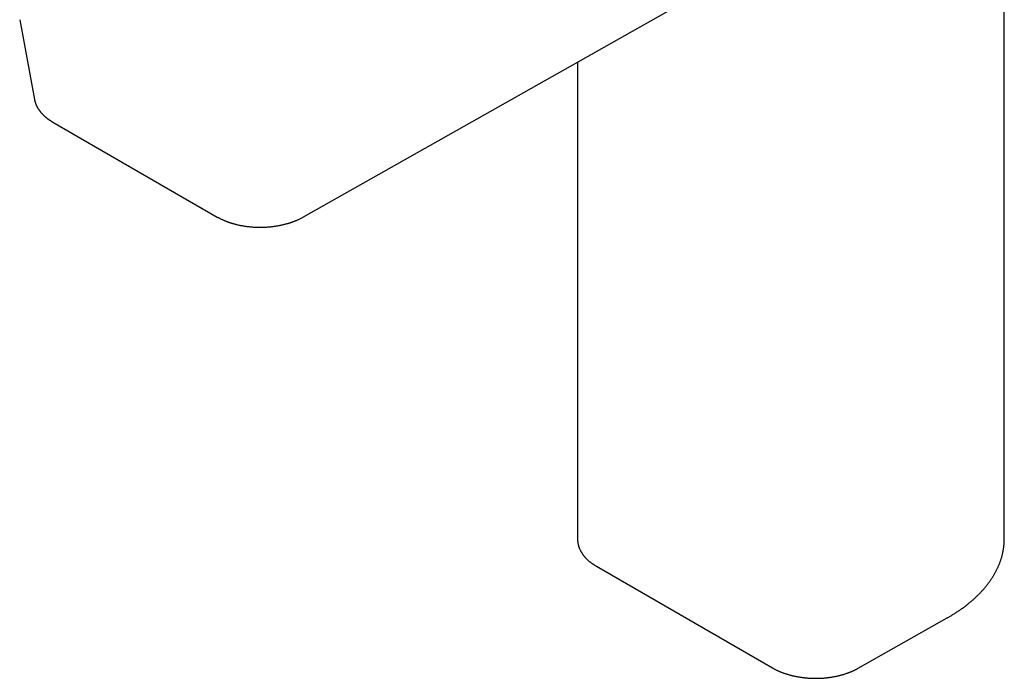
# Model space of a CAD drawing. Header units: millimetres. Extents: x 8 to 591, y 12 to 486.
# Tile 3 of 15: x 438 to 565, y 80 to 165. Entities that reach past the tile are written whole.
import ezdxf

# ---------------------------------------------------------------- set-up
doc = ezdxf.new("R2010")
doc.units = ezdxf.units.MM

msp = doc.modelspace()

# ---------------------------------------------------------------- linework, layer by layer
at = {"color": 7, "linetype": 'Continuous', "lineweight": 30}
for p, q in [((565.18, 97.75), (565.18, 207.98)), ((474.68, 139.33), (540.56, 176.57)), ((438.01, 164.81), (439.91, 154.5)), ((510.07, 159.34), (510.07, 97.68)), ((442.28, 151.58), (463.53, 139.31)), ((565.18, 97.68), (565.18, 97.75)), ((512.52, 94.19), (535.26, 81.06)), ((546.3, 81.02), (557.79, 87.52))]:
    msp.add_line(p, q, dxfattribs=at)
for points, knots in [([(439.91, 154.51), (439.92, 154.49), (439.93, 154.45), (439.94, 154.39), (439.95, 154.33), (439.97, 154.28), (439.98, 154.23), (439.99, 154.19), (440, 154.16), (440.01, 154.13), (440.02, 154.11), (440.03, 154.08), (440.04, 154.05), (440.05, 154.01), (440.07, 153.95), (440.1, 153.87), (440.14, 153.78), (440.19, 153.69), (440.22, 153.61), (440.26, 153.55), (440.28, 153.5), (440.31, 153.46), (440.33, 153.41), (440.36, 153.36), (440.4, 153.31), (440.43, 153.25), (440.46, 153.21), (440.49, 153.17), (440.52, 153.13), (440.55, 153.09), (440.57, 153.05), (440.59, 153.02), (440.62, 152.99), (440.65, 152.95), (440.68, 152.91), (440.72, 152.86), (440.76, 152.82), (440.8, 152.77), (440.84, 152.73), (440.88, 152.69), (440.91, 152.65), (440.94, 152.61), (440.98, 152.58), (441.02, 152.54), (441.06, 152.49), (441.11, 152.44), (441.17, 152.39), (441.22, 152.34), (441.28, 152.3), (441.33, 152.25), (441.39, 152.2), (441.44, 152.16), (441.49, 152.12), (441.53, 152.08), (441.56, 152.06), (441.59, 152.04), (441.61, 152.03), (441.63, 152.01), (441.65, 151.99), (441.69, 151.97), (441.73, 151.94), (441.77, 151.9), (441.83, 151.86), (441.9, 151.82), (441.98, 151.76), (442.07, 151.71), (442.17, 151.64), (442.24, 151.6), (442.28, 151.58)], [0, 0, 0, 0, 0.017948, 0.035109, 0.051489, 0.067098, 0.081568, 0.093851, 0.103888, 0.111115, 0.118127, 0.126694, 0.136815, 0.148154, 0.159521, 0.189599, 0.218688, 0.246119, 0.273311, 0.28867, 0.302711, 0.315775, 0.330394, 0.346988, 0.3651, 0.383061, 0.39696, 0.410671, 0.424055, 0.436262, 0.44715, 0.456719, 0.466413, 0.479219, 0.493951, 0.510096, 0.526105, 0.541872, 0.557122, 0.571854, 0.585035, 0.596575, 0.608963, 0.623078, 0.639273, 0.656889, 0.67485, 0.69314, 0.711271, 0.729269, 0.746405, 0.762673, 0.778067, 0.791832, 0.803406, 0.808372, 0.813154, 0.819421, 0.827382, 0.837035, 0.848379, 0.861414, 0.878759, 0.898405, 0.920351, 0.944598, 0.971147, 1, 1, 1, 1]), ([(463.53, 139.31), (463.58, 139.29), (463.67, 139.23), (463.81, 139.16), (463.96, 139.08), (464.11, 139.01), (464.25, 138.95), (464.38, 138.89), (464.51, 138.84), (464.62, 138.79), (464.7, 138.76), (464.76, 138.74), (464.82, 138.72), (464.87, 138.7), (464.91, 138.68), (464.94, 138.67), (464.96, 138.67), (464.98, 138.66), (464.99, 138.65), (465.01, 138.65), (465.04, 138.64), (465.07, 138.63), (465.11, 138.61), (465.18, 138.59), (465.26, 138.56), (465.37, 138.53), (465.52, 138.49), (465.67, 138.44), (465.84, 138.4), (466.03, 138.35), (466.24, 138.3), (466.44, 138.26), (466.63, 138.22), (466.82, 138.18), (467.01, 138.15), (467.23, 138.12), (467.48, 138.09), (467.75, 138.06), (468.03, 138.03), (468.3, 138.01), (468.56, 138), (468.83, 137.99), (469.11, 137.99), (469.38, 138), (469.65, 138.01), (469.92, 138.02), (470.18, 138.04), (470.43, 138.06), (470.65, 138.09), (470.86, 138.12), (471.06, 138.15), (471.27, 138.18), (471.46, 138.21), (471.65, 138.25), (471.82, 138.29), (471.98, 138.32), (472.14, 138.36), (472.29, 138.4), (472.44, 138.44), (472.59, 138.48), (472.71, 138.51), (472.8, 138.54), (472.87, 138.56), (472.94, 138.58), (473.01, 138.61), (473.1, 138.64), (473.19, 138.67), (473.28, 138.7), (473.38, 138.74), (473.49, 138.78), (473.62, 138.83), (473.75, 138.88), (473.9, 138.94), (474.04, 139.01), (474.2, 139.08), (474.36, 139.16), (474.52, 139.24), (474.63, 139.3), (474.68, 139.33)], [0, 0, 0, 0, 0.015004, 0.030737, 0.046459, 0.06199, 0.077524, 0.089441, 0.101864, 0.114793, 0.121064, 0.127278, 0.132721, 0.137313, 0.141054, 0.143716, 0.145676, 0.147105, 0.148706, 0.150554, 0.152651, 0.154995, 0.159936, 0.16571, 0.172029, 0.183973, 0.196763, 0.210397, 0.226143, 0.242885, 0.260623, 0.279358, 0.294778, 0.310795, 0.326847, 0.34268, 0.366251, 0.389322, 0.411893, 0.433966, 0.455545, 0.476631, 0.499665, 0.522065, 0.54387, 0.565575, 0.587313, 0.609087, 0.626223, 0.643384, 0.66057, 0.677779, 0.694542, 0.710518, 0.725322, 0.739378, 0.752757, 0.76608, 0.77949, 0.792988, 0.806575, 0.811932, 0.817717, 0.824176, 0.831309, 0.839117, 0.847444, 0.856423, 0.866055, 0.876341, 0.888824, 0.902154, 0.916332, 0.93136, 0.947238, 0.963969, 0.981556, 1, 1, 1, 1]), ([(510.07, 97.68), (510.07, 97.66), (510.07, 97.6), (510.07, 97.51), (510.08, 97.41), (510.09, 97.31), (510.11, 97.21), (510.12, 97.11), (510.14, 97.01), (510.17, 96.92), (510.19, 96.82), (510.22, 96.72), (510.26, 96.63), (510.29, 96.53), (510.33, 96.43), (510.38, 96.34), (510.42, 96.24), (510.47, 96.15), (510.52, 96.05), (510.58, 95.96), (510.64, 95.87), (510.7, 95.78), (510.77, 95.69), (510.83, 95.6), (510.91, 95.51), (510.98, 95.42), (511.06, 95.33), (511.14, 95.24), (511.22, 95.16), (511.31, 95.08), (511.4, 94.99), (511.49, 94.91), (511.58, 94.83), (511.68, 94.75), (511.78, 94.67), (511.88, 94.6), (511.99, 94.52), (512.1, 94.45), (512.21, 94.37), (512.32, 94.3), (512.42, 94.24), (512.49, 94.2), (512.52, 94.19)], [0, 0, 0, 0, 0.018452, 0.042924, 0.0674, 0.091887, 0.116395, 0.14093, 0.165501, 0.190114, 0.214776, 0.239493, 0.26427, 0.289112, 0.314021, 0.339001, 0.364054, 0.38918, 0.41438, 0.439653, 0.464999, 0.490413, 0.515896, 0.541442, 0.567049, 0.592712, 0.618428, 0.644192, 0.669999, 0.695846, 0.721728, 0.74764, 0.773579, 0.799541, 0.825522, 0.851518, 0.877527, 0.903546, 0.929571, 0.955601, 0.981634, 1, 1, 1, 1]), ([(557.79, 87.52), (557.83, 87.54), (557.93, 87.6), (558.1, 87.69), (558.3, 87.81), (558.5, 87.93), (558.69, 88.05), (558.88, 88.17), (559.07, 88.3), (559.26, 88.42), (559.44, 88.54), (559.62, 88.67), (559.8, 88.8), (559.98, 88.93), (560.15, 89.06), (560.32, 89.19), (560.49, 89.32), (560.65, 89.46), (560.82, 89.59), (560.98, 89.73), (561.14, 89.87), (561.29, 90.01), (561.44, 90.15), (561.59, 90.29), (561.74, 90.43), (561.88, 90.57), (562.03, 90.71), (562.16, 90.86), (562.3, 91.01), (562.43, 91.15), (562.56, 91.3), (562.69, 91.45), (562.81, 91.6), (562.93, 91.75), (563.05, 91.9), (563.16, 92.05), (563.27, 92.2), (563.38, 92.36), (563.49, 92.51), (563.59, 92.67), (563.69, 92.82), (563.79, 92.98), (563.88, 93.14), (563.97, 93.29), (564.06, 93.45), (564.14, 93.61), (564.22, 93.77), (564.3, 93.93), (564.37, 94.09), (564.44, 94.25), (564.51, 94.41), (564.57, 94.57), (564.64, 94.74), (564.69, 94.9), (564.75, 95.06), (564.8, 95.22), (564.85, 95.39), (564.89, 95.55), (564.93, 95.72), (564.97, 95.88), (565.01, 96.04), (565.04, 96.21), (565.07, 96.37), (565.09, 96.54), (565.12, 96.7), (565.14, 96.87), (565.15, 97.04), (565.16, 97.2), (565.17, 97.37), (565.18, 97.53), (565.18, 97.63), (565.18, 97.68)], [0, 0, 0, 0, 0.007767, 0.022496, 0.037226, 0.051956, 0.066687, 0.081418, 0.096149, 0.11088, 0.125611, 0.140342, 0.155072, 0.169802, 0.184531, 0.19926, 0.213987, 0.228714, 0.243438, 0.258162, 0.272884, 0.287603, 0.302321, 0.317036, 0.331748, 0.346457, 0.361163, 0.375866, 0.390564, 0.405259, 0.419949, 0.434634, 0.449314, 0.463989, 0.478658, 0.493321, 0.507978, 0.522628, 0.537271, 0.551906, 0.566534, 0.581154, 0.595766, 0.610369, 0.624964, 0.63955, 0.654126, 0.668694, 0.683252, 0.697801, 0.71234, 0.72687, 0.741391, 0.755902, 0.770404, 0.784897, 0.799381, 0.813856, 0.828323, 0.842782, 0.857234, 0.871678, 0.886116, 0.900547, 0.914974, 0.929395, 0.943811, 0.958225, 0.972635, 0.987042, 1, 1, 1, 1]), ([(535.26, 81.06), (535.28, 81.04), (535.34, 81.01), (535.44, 80.95), (535.56, 80.89), (535.69, 80.83), (535.81, 80.76), (535.94, 80.7), (536.07, 80.65), (536.2, 80.59), (536.34, 80.53), (536.47, 80.48), (536.61, 80.43), (536.75, 80.38), (536.89, 80.33), (537.03, 80.29), (537.17, 80.24), (537.32, 80.2), (537.47, 80.16), (537.61, 80.12), (537.76, 80.08), (537.91, 80.04), (538.06, 80.01), (538.22, 79.98), (538.37, 79.95), (538.52, 79.92), (538.68, 79.89), (538.84, 79.87), (538.99, 79.85), (539.15, 79.82), (539.31, 79.81), (539.47, 79.79), (539.63, 79.77), (539.79, 79.76), (539.95, 79.75), (540.11, 79.74), (540.27, 79.73), (540.43, 79.73), (540.59, 79.72), (540.75, 79.72), (540.91, 79.72), (541.08, 79.72), (541.24, 79.73), (541.4, 79.73), (541.56, 79.74), (541.72, 79.75), (541.88, 79.76), (542.04, 79.78), (542.2, 79.79), (542.36, 79.81), (542.52, 79.83), (542.67, 79.85), (542.83, 79.87), (542.99, 79.9), (543.14, 79.93), (543.29, 79.96), (543.45, 79.99), (543.6, 80.02), (543.75, 80.05), (543.9, 80.09), (544.05, 80.13), (544.2, 80.17), (544.34, 80.21), (544.49, 80.25), (544.63, 80.3), (544.77, 80.35), (544.91, 80.39), (545.05, 80.44), (545.19, 80.5), (545.32, 80.55), (545.46, 80.61), (545.59, 80.66), (545.72, 80.72), (545.85, 80.78), (545.97, 80.84), (546.09, 80.91), (546.21, 80.97), (546.28, 81.01), (546.3, 81.02)], [0, 0, 0, 0, 0.007075, 0.020421, 0.033763, 0.047103, 0.060441, 0.073775, 0.087106, 0.100433, 0.113756, 0.127076, 0.140391, 0.153702, 0.167008, 0.180311, 0.193609, 0.206903, 0.220193, 0.233479, 0.246761, 0.26004, 0.273315, 0.286586, 0.299854, 0.31312, 0.326382, 0.339641, 0.352898, 0.366153, 0.379406, 0.392656, 0.405905, 0.419152, 0.432398, 0.445643, 0.458887, 0.47213, 0.485373, 0.498615, 0.511857, 0.5251, 0.538342, 0.551585, 0.564829, 0.578074, 0.591319, 0.604566, 0.617815, 0.631065, 0.644317, 0.657571, 0.670827, 0.684086, 0.697348, 0.710612, 0.72388, 0.737151, 0.750425, 0.763703, 0.776985, 0.790271, 0.803561, 0.816855, 0.830153, 0.843456, 0.856764, 0.870076, 0.883393, 0.896714, 0.91004, 0.923371, 0.936706, 0.950045, 0.963388, 0.976736, 0.990086, 1, 1, 1, 1])]:
    msp.add_open_spline(points, degree=3, knots=knots, dxfattribs=at)

doc.saveas('drawing.dxf')
